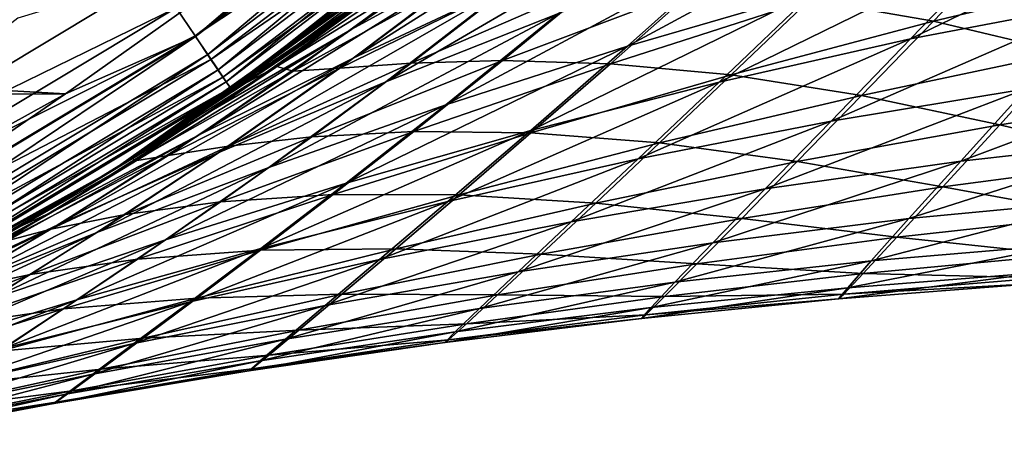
# Model space of a CAD drawing. Header units: metres. Extents: x -23 to 245, y -35 to 23.
# Tile 21 of 166: x 11.72 to 17.22, y -20.98 to -18.64. Entities that reach past the tile are written whole.
import ezdxf

# ---------------------------------------------------------------- set-up
doc = ezdxf.new("R2010")
doc.units = ezdxf.units.M
doc.layers.add('solid_509092_SW0002', color=7, linetype='CONTINUOUS')

msp = doc.modelspace()

# ---------------------------------------------------------------- linework, layer by layer
at = {"layer": 'solid_509092_SW0002'}
for points in [[(12.589719, -18.568445, 149.900879), (12.696207, -18.725504, 149.781555), (14.646364, -17.243032, 149.781555)], [(14.646364, -17.243032, 149.781555), (12.696207, -18.725504, 149.781555), (14.748917, -17.363768, 149.622971)], [(14.649642, -17.246891, 0.016902), (12.699048, -18.729694, 0.016902), (14.030676, -17.589457)], [(12.766815, -18.829643, 0.066791), (12.699048, -18.729694, 0.016902), (14.649642, -17.246891, 0.016902)], [(14.727818, -17.338928, 0.066791), (12.766815, -18.829643, 0.066791), (14.649642, -17.246891, 0.016902)], [(12.696207, -18.725504, 149.781555), (12.785105, -18.856619, 149.622971), (14.748917, -17.363768, 149.622971)], [(12.825015, -18.915482, 0.146262), (12.766815, -18.829643, 0.066791), (14.727818, -17.338928, 0.066791)], [(14.748917, -17.363768, 149.622971), (12.785105, -18.856619, 149.622971), (14.826025, -17.454546, 149.433075)], [(14.794957, -17.417971, 0.146262), (12.825015, -18.915482, 0.146262), (14.727818, -17.338928, 0.066791)], [(12.869674, -18.981348, 0.249887), (12.825015, -18.915482, 0.146262), (14.794957, -17.417971, 0.146262)], [(14.846476, -17.478622, 0.249887), (12.869674, -18.981348, 0.249887), (14.794957, -17.417971, 0.146262)], [(12.785105, -18.856619, 149.622971), (12.851946, -18.955202, 149.433075), (14.826025, -17.454546, 149.433075)], [(14.826025, -17.454546, 149.433075), (12.851946, -18.955202, 149.433075), (14.873815, -17.510809, 149.22142)], [(12.897741, -19.022745, 0.37059), (12.869674, -18.981348, 0.249887), (14.846476, -17.478622, 0.249887)], [(14.878855, -17.516743, 0.37059), (12.897741, -19.022745, 0.37059), (14.846476, -17.478622, 0.249887)], [(12.851946, -18.955202, 149.433075), (12.893373, -19.016302, 149.22142), (14.873815, -17.510809, 149.22142)], [(14.873815, -17.510809, 149.22142), (12.893373, -19.016302, 149.22142), (14.340281, -17.982113, 149)], [(14.878855, -17.516743, 0.37059), (14.340281, -17.982113, 0.5), (12.897741, -19.022745, 0.37059)], [(13.571715, -18.687937, 113.359711), (14.390459, -18.237268, 112.776825), (15.255829, -17.52828, 114.03511)], [(14.484524, -17.993259, 114.672066), (13.571715, -18.687937, 113.359711), (15.255829, -17.52828, 114.03511)], [(14.030676, -17.589457), (11.97273, -19.05003), (-14.030578, -17.589535)], [(11.97273, -19.05003), (-11.972623, -19.050097), (-14.030578, -17.589535)], [(12.699048, -18.729694, 0.016902), (11.97273, -19.05003), (14.030676, -17.589457)], [(13.579759, -18.849638, 111.450508), (14.479653, -18.426538, 110.938232), (15.254199, -17.790897, 112.213722)], [(14.390459, -18.237268, 112.776825), (13.579759, -18.849638, 111.450508), (15.254199, -17.790897, 112.213722)], [(15.111282, -18.782845, 107.429436), (16.150784, -18.479435, 107.107315), (16.746828, -17.900446, 108.395355)], [(15.721936, -18.238146, 108.753769), (15.111282, -18.782845, 107.429436), (16.746828, -17.900446, 108.395355)], [(14.340281, -17.982113, 149), (12.236752, -19.474648, 149), (14.217701, -18.079185, 117.323212)], [(12.236752, -19.474648, 0.5), (14.340281, -17.982113, 0.5), (12.344769, -19.406357, 78.090309)], [(12.897741, -19.022745, 0.37059), (14.340281, -17.982113, 0.5), (12.236752, -19.474648, 0.5)], [(12.893373, -19.016302, 149.22142), (12.236752, -19.474648, 149), (14.340281, -17.982113, 149)], [(14.340281, -17.982113, 0.5), (12.96879, -18.995012, 77.232193), (12.344769, -19.406357, 78.090309)], [(14.340281, -17.982113, 0.5), (13.595275, -18.551779, 76.427963), (12.96879, -18.995012, 77.232193)], [(16.693663, -18.742754, 105.519852), (17.779932, -18.534597, 105.314751), (18.293747, -17.965368, 106.603088)], [(17.212557, -18.205441, 106.829987), (16.693663, -18.742754, 105.519852), (18.293747, -17.965368, 106.603088)], [(12.798376, -19.136856, 113.950081), (13.571715, -18.687937, 113.359711), (14.484524, -17.993259, 114.672066)], [(13.764238, -18.455231, 115.316551), (12.798376, -19.136856, 113.950081), (14.484524, -17.993259, 114.672066)], [(13.761346, -18.98123, 109.592545), (14.726084, -18.600145, 109.155701), (15.417644, -18.015394, 110.454788)], [(14.479653, -18.426538, 110.938232), (13.761346, -18.98123, 109.592545), (15.417644, -18.015394, 110.454788)], [(12.236752, -19.474648, 149), (13.592713, -18.553656, 116.568924), (14.217701, -18.079185, 117.323212)], [(15.62332, -18.983538, 105.76796), (16.693663, -18.742754, 105.519852), (17.212557, -18.205441, 106.829987)], [(16.150784, -18.479435, 107.107315), (15.62332, -18.983538, 105.76796), (17.212557, -18.205441, 106.829987)], [(16.130016, -18.522341, 86.24778), (17.257904, -18.187788, 86.330856), (16.820738, -18.643286, 87.440887)], [(16.820738, -18.643286, 87.440887), (17.257904, -18.187788, 86.330856), (17.961025, -18.370483, 87.450157)], [(12.719583, -19.278946, 111.981316), (13.579759, -18.849638, 111.450508), (14.390459, -18.237268, 112.776825)], [(13.571715, -18.687937, 113.359711), (12.719583, -19.278946, 111.981316), (14.390459, -18.237268, 112.776825)], [(14.096429, -19.111166, 107.789841), (15.111282, -18.782845, 107.429436), (15.721936, -18.238146, 108.753769)], [(14.726084, -18.600145, 109.155701), (14.096429, -19.111166, 107.789841), (15.721936, -18.238146, 108.753769)], [(13.994061, -18.282679, 77.422623), (12.96879, -18.995012, 77.232193), (13.595275, -18.551779, 76.427963)], [(13.152076, -18.896118, 78.581917), (12.96879, -18.995012, 77.232193), (13.994061, -18.282679, 77.422623)], [(13.152076, -18.896118, 78.581917), (13.994061, -18.282679, 77.422623), (13.98954, -18.380215, 79.112717)], [(16.820738, -18.643286, 87.440887), (17.961025, -18.370483, 87.450157), (17.556553, -18.819115, 88.602203)], [(12.470991, -18.393335, 149.97493), (11.70662, -18.626726, 150), (10.409216, -19.633865, 149.97493)], [(12.470991, -18.393335, 149.97493), (10.409216, -19.633865, 149.97493), (12.589719, -18.568445, 149.900879)], [(13.152076, -18.896118, 78.581917), (13.98954, -18.380215, 79.112717), (13.244919, -18.922081, 80.258873)], [(13.244919, -18.922081, 80.258873), (13.98954, -18.380215, 79.112717), (14.166063, -18.414898, 80.720146)], [(13.244919, -18.922081, 80.258873), (14.166063, -18.414898, 80.720146), (13.504584, -18.906187, 81.854767)], [(13.504584, -18.906187, 81.854767), (14.166063, -18.414898, 80.720146), (14.494951, -18.419594, 82.235779)], [(13.504584, -18.906187, 81.854767), (14.494951, -18.419594, 82.235779), (13.902801, -18.878422, 83.364586)], [(13.902801, -18.878422, 83.364586), (14.494951, -18.419594, 82.235779), (14.947662, -18.424316, 83.659218)], [(13.902801, -18.878422, 83.364586), (14.947662, -18.424316, 83.659218), (14.414161, -18.863768, 84.786659)], [(14.414161, -18.863768, 84.786659), (14.947662, -18.424316, 83.659218), (15.499532, -18.452978, 84.99353)], [(13.764238, -18.455231, 115.316551), (12.966843, -18.996342, 115.765404), (12.343404, -19.407225, 114.907753)], [(13.764238, -18.455231, 115.316551), (12.343404, -19.407225, 114.907753), (12.798376, -19.136856, 113.950081)], [(12.829771, -19.376181, 110.055626), (13.761346, -18.98123, 109.592545), (14.479653, -18.426538, 110.938232)], [(13.579759, -18.849638, 111.450508), (12.829771, -19.376181, 110.055626), (14.479653, -18.426538, 110.938232)], [(13.764238, -18.455231, 115.316551), (13.592713, -18.553656, 116.568924), (12.966843, -18.996342, 115.765404)], [(14.414161, -18.863768, 84.786659), (15.499532, -18.452978, 84.99353), (15.016725, -18.881002, 86.125313)], [(14.571382, -19.253263, 106.054474), (15.62332, -18.983538, 105.76796), (16.150784, -18.479435, 107.107315)], [(15.111282, -18.782845, 107.429436), (14.571382, -19.253263, 106.054474), (16.150784, -18.479435, 107.107315)], [(15.016725, -18.881002, 86.125313), (15.499532, -18.452978, 84.99353), (16.130016, -18.522341, 86.24778)], [(15.016725, -18.881002, 86.125313), (16.130016, -18.522341, 86.24778), (15.690898, -18.94363, 87.394371)], [(15.690898, -18.94363, 87.394371), (16.130016, -18.522341, 86.24778), (16.820738, -18.643286, 87.440887)], [(16.248697, -19.200987, 104.168404), (17.33877, -19.021711, 103.984535), (17.779932, -18.534597, 105.314751)], [(16.693663, -18.742754, 105.519852), (16.248697, -19.200987, 104.168404), (17.779932, -18.534597, 105.314751)], [(10.409216, -19.633865, 149.97493), (10.508315, -19.820786, 149.900879), (12.589719, -18.568445, 149.900879)], [(12.589719, -18.568445, 149.900879), (10.508315, -19.820786, 149.900879), (12.696207, -18.725504, 149.781555)], [(12.236752, -19.474648, 149), (12.966843, -18.996342, 115.765404), (13.592713, -18.553656, 116.568924)], [(13.108126, -19.45989, 108.181198), (14.096429, -19.111166, 107.789841), (14.726084, -18.600145, 109.155701)], [(13.761346, -18.98123, 109.592545), (13.108126, -19.45989, 108.181198), (14.726084, -18.600145, 109.155701)], [(15.690898, -18.94363, 87.394371), (16.820738, -18.643286, 87.440887), (16.419771, -19.058113, 88.618988)], [(16.419771, -19.058113, 88.618988), (16.820738, -18.643286, 87.440887), (17.556553, -18.819115, 88.602203)], [(11.899607, -19.708714, 112.519661), (12.719583, -19.278946, 111.981316), (13.571715, -18.687937, 113.359711)], [(12.798376, -19.136856, 113.950081), (11.899607, -19.708714, 112.519661), (13.571715, -18.687937, 113.359711)], [(10.508315, -19.820786, 149.900879), (10.597198, -19.988436, 149.781555), (12.696207, -18.725504, 149.781555)], [(12.696207, -18.725504, 149.781555), (10.597198, -19.988436, 149.781555), (12.785105, -18.856619, 149.622971)], [(12.699048, -18.729694, 0.016902), (10.599569, -19.992908, 0.016902), (11.97273, -19.05003)], [(10.656133, -20.099598, 0.066791), (10.599569, -19.992908, 0.016902), (12.699048, -18.729694, 0.016902)], [(12.766815, -18.829643, 0.066791), (10.656133, -20.099598, 0.066791), (12.699048, -18.729694, 0.016902)], [(15.171374, -19.411291, 104.388084), (16.248697, -19.200987, 104.168404), (16.693663, -18.742754, 105.519852)], [(15.62332, -18.983538, 105.76796), (15.171374, -19.411291, 104.388084), (16.693663, -18.742754, 105.519852)], [(13.539939, -19.548246, 106.374031), (14.571382, -19.253263, 106.054474), (15.111282, -18.782845, 107.429436)], [(14.096429, -19.111166, 107.789841), (13.539939, -19.548246, 106.374031), (15.111282, -18.782845, 107.429436)], [(10.597198, -19.988436, 149.781555), (10.671399, -20.128393, 149.622971), (12.785105, -18.856619, 149.622971)], [(10.704711, -20.191227, 0.146262), (10.656133, -20.099598, 0.066791), (12.766815, -18.829643, 0.066791)], [(12.785105, -18.856619, 149.622971), (10.671399, -20.128393, 149.622971), (12.851946, -18.955202, 149.433075)], [(12.825015, -18.915482, 0.146262), (10.704711, -20.191227, 0.146262), (12.766815, -18.829643, 0.066791)], [(11.9329, -19.779778, 110.535973), (12.829771, -19.376181, 110.055626), (13.579759, -18.849638, 111.450508)], [(12.719583, -19.278946, 111.981316), (11.9329, -19.779778, 110.535973), (13.579759, -18.849638, 111.450508)], [(13.349002, -19.288973, 84.54792), (14.414161, -18.863768, 84.786659), (13.919124, -19.25943, 85.96875)], [(13.349002, -19.288973, 84.54792), (13.902801, -18.878422, 83.364586), (14.414161, -18.863768, 84.786659)], [(13.919124, -19.25943, 85.96875), (14.414161, -18.863768, 84.786659), (15.016725, -18.881002, 86.125313)], [(16.419771, -19.058113, 88.618988), (17.556553, -18.819115, 88.602203), (17.191303, -19.221783, 89.833961)], [(17.191303, -19.221783, 89.833961), (17.556553, -18.819115, 88.602203), (18.32781, -19.043663, 89.769173)], [(10.741986, -20.261536, 0.249887), (10.704711, -20.191227, 0.146262), (12.825015, -18.915482, 0.146262)], [(12.869674, -18.981348, 0.249887), (10.741986, -20.261536, 0.249887), (12.825015, -18.915482, 0.146262)], [(13.152076, -18.896118, 78.581917), (12.344769, -19.406357, 78.090309), (12.96879, -18.995012, 77.232193)], [(12.359341, -19.423573, 79.787346), (12.344769, -19.406357, 78.090309), (13.152076, -18.896118, 78.581917)], [(12.359341, -19.423573, 79.787346), (13.152076, -18.896118, 78.581917), (13.244919, -18.922081, 80.258873)], [(12.544997, -19.394053, 81.453453), (13.504584, -18.906187, 81.854767), (12.883341, -19.340654, 83.042587)], [(12.544997, -19.394053, 81.453453), (13.244919, -18.922081, 80.258873), (13.504584, -18.906187, 81.854767)], [(12.883341, -19.340654, 83.042587), (13.902801, -18.878422, 83.364586), (13.349002, -19.288973, 84.54792)], [(12.883341, -19.340654, 83.042587), (13.504584, -18.906187, 81.854767), (13.902801, -18.878422, 83.364586)], [(13.919124, -19.25943, 85.96875), (15.016725, -18.881002, 86.125313), (14.57264, -19.267859, 87.314301)], [(14.57264, -19.267859, 87.314301), (15.016725, -18.881002, 86.125313), (15.690898, -18.94363, 87.394371)], [(16.97307, -19.425867, 102.616325), (18.074131, -19.302767, 102.48436), (18.439487, -18.876286, 103.840088)], [(17.33877, -19.021711, 103.984535), (16.97307, -19.425867, 102.616325), (18.439487, -18.876286, 103.840088)], [(10.671399, -20.128393, 149.622971), (10.727189, -20.233625, 149.433075), (12.851946, -18.955202, 149.433075)], [(12.851946, -18.955202, 149.433075), (10.727189, -20.233625, 149.433075), (12.893373, -19.016302, 149.22142)], [(12.359341, -19.423573, 79.787346), (13.244919, -18.922081, 80.258873), (12.544997, -19.394053, 81.453453)], [(14.57264, -19.267859, 87.314301), (15.690898, -18.94363, 87.394371), (15.29106, -19.323687, 88.605034)], [(15.29106, -19.323687, 88.605034), (15.690898, -18.94363, 87.394371), (16.419771, -19.058113, 88.618988)], [(10.727189, -20.233625, 149.433075), (10.761766, -20.298845, 149.22142), (12.893373, -19.016302, 149.22142)], [(10.765414, -20.305725, 0.37059), (10.741986, -20.261536, 0.249887), (12.869674, -18.981348, 0.249887)], [(12.893373, -19.016302, 149.22142), (10.761766, -20.298845, 149.22142), (12.236752, -19.474648, 149)], [(12.897741, -19.022745, 0.37059), (10.765414, -20.305725, 0.37059), (12.869674, -18.981348, 0.249887)], [(12.897741, -19.022745, 0.37059), (12.236752, -19.474648, 0.5), (10.765414, -20.305725, 0.37059)], [(12.14825, -19.824514, 108.596138), (13.108126, -19.45989, 108.181198), (13.761346, -18.98123, 109.592545)], [(12.829771, -19.376181, 110.055626), (12.14825, -19.824514, 108.596138), (13.761346, -18.98123, 109.592545)], [(12.236752, -19.474648, 149), (12.343404, -19.407225, 114.907753), (12.966843, -18.996342, 115.765404)], [(14.108897, -19.649794, 104.639915), (15.171374, -19.411291, 104.388084), (15.62332, -18.983538, 105.76796)], [(14.571382, -19.253263, 106.054474), (14.108897, -19.649794, 104.639915), (15.62332, -18.983538, 105.76796)], [(15.880219, -19.580276, 102.780006), (16.97307, -19.425867, 102.616325), (17.33877, -19.021711, 103.984535)], [(16.248697, -19.200987, 104.168404), (15.880219, -19.580276, 102.780006), (17.33877, -19.021711, 103.984535)], [(11.97273, -19.05003), (9.764457, -20.27079), (-11.972623, -19.050097)], [(10.599569, -19.992908, 0.016902), (9.764457, -20.27079), (11.97273, -19.05003)], [(15.29106, -19.323687, 88.605034), (16.419771, -19.058113, 88.618988), (16.060162, -19.427708, 89.872131)], [(16.060162, -19.427708, 89.872131), (16.419771, -19.058113, 88.618988), (17.191303, -19.221783, 89.833961)], [(17.191303, -19.221783, 89.833961), (18.32781, -19.043663, 89.769173), (18.002401, -19.420385, 91.07177)], [(12.798376, -19.136856, 113.950081), (12.343404, -19.407225, 114.907753), (11.72632, -19.786192, 113.996468)], [(12.798376, -19.136856, 113.950081), (11.72632, -19.786192, 113.996468), (11.899607, -19.708714, 112.519661)], [(12.530704, -19.864805, 106.720535), (13.539939, -19.548246, 106.374031), (14.096429, -19.111166, 107.789841)], [(13.108126, -19.45989, 108.181198), (12.530704, -19.864805, 106.720535), (14.096429, -19.111166, 107.789841)], [(14.797308, -19.763996, 102.972626), (15.880219, -19.580276, 102.780006), (16.248697, -19.200987, 104.168404)], [(15.171374, -19.411291, 104.388084), (14.797308, -19.763996, 102.972626), (16.248697, -19.200987, 104.168404)], [(16.060162, -19.427708, 89.872131), (17.191303, -19.221783, 89.833961), (16.87429, -19.569307, 91.146324)], [(16.87429, -19.569307, 91.146324), (17.191303, -19.221783, 89.833961), (18.002401, -19.420385, 91.07177)], [(11.071316, -20.186806, 111.023956), (11.9329, -19.779778, 110.535973), (12.719583, -19.278946, 111.981316)], [(11.899607, -19.708714, 112.519661), (11.071316, -20.186806, 111.023956), (12.719583, -19.278946, 111.981316)], [(12.304953, -19.723663, 84.284492), (13.349002, -19.288973, 84.54792), (12.837983, -19.653284, 85.784157)], [(12.304953, -19.723663, 84.284492), (12.883341, -19.340654, 83.042587), (13.349002, -19.288973, 84.54792)], [(12.837983, -19.653284, 85.784157), (13.919124, -19.25943, 85.96875), (13.466858, -19.612314, 87.20504)], [(12.837983, -19.653284, 85.784157), (13.349002, -19.288973, 84.54792), (13.919124, -19.25943, 85.96875)], [(13.063063, -19.91367, 104.919609), (14.108897, -19.649794, 104.639915), (14.571382, -19.253263, 106.054474)], [(13.539939, -19.548246, 106.374031), (13.063063, -19.91367, 104.919609), (14.571382, -19.253263, 106.054474)], [(13.466858, -19.612314, 87.20504), (13.919124, -19.25943, 85.96875), (14.57264, -19.267859, 87.314301)], [(13.466858, -19.612314, 87.20504), (14.57264, -19.267859, 87.314301), (14.171319, -19.612926, 88.563278)], [(14.171319, -19.612926, 88.563278), (14.57264, -19.267859, 87.314301), (15.29106, -19.323687, 88.605034)], [(16.684284, -19.746214, 101.216476), (17.785397, -19.640808, 101.096199), (18.074131, -19.302767, 102.48436)], [(16.97307, -19.425867, 102.616325), (16.684284, -19.746214, 101.216476), (18.074131, -19.302767, 102.48436)], [(11.889905, -19.805609, 82.70179), (12.883341, -19.340654, 83.042587), (12.304953, -19.723663, 84.284492)], [(11.889905, -19.805609, 82.70179), (12.544997, -19.394053, 81.453453), (12.883341, -19.340654, 83.042587)], [(14.171319, -19.612926, 88.563278), (15.29106, -19.323687, 88.605034), (14.935102, -19.659288, 89.885887)], [(14.935102, -19.659288, 89.885887), (15.29106, -19.323687, 88.605034), (16.060162, -19.427708, 89.872131)], [(11.218261, -20.200531, 109.026978), (12.14825, -19.824514, 108.596138), (12.829771, -19.376181, 110.055626)], [(11.9329, -19.779778, 110.535973), (11.218261, -20.200531, 109.026978), (12.829771, -19.376181, 110.055626)], [(11.615919, -19.877459, 81.042221), (12.544997, -19.394053, 81.453453), (11.889905, -19.805609, 82.70179)], [(11.615919, -19.877459, 81.042221), (12.359341, -19.423573, 79.787346), (12.544997, -19.394053, 81.453453)], [(12.236752, -19.474648, 149), (11.72632, -19.786192, 113.996468), (12.343404, -19.407225, 114.907753)], [(12.236752, -19.474648, 0.5), (12.344769, -19.406357, 78.090309), (11.727259, -19.785637, 79.001762)], [(12.359341, -19.423573, 79.787346), (11.727259, -19.785637, 79.001762), (12.344769, -19.406357, 78.090309)], [(13.726056, -19.975023, 103.191376), (14.797308, -19.763996, 102.972626), (15.171374, -19.411291, 104.388084)], [(14.108897, -19.649794, 104.639915), (13.726056, -19.975023, 103.191376), (15.171374, -19.411291, 104.388084)], [(12.359341, -19.423573, 79.787346), (11.121673, -20.132273, 79.967407), (11.727259, -19.785637, 79.001762)], [(11.615919, -19.877459, 81.042221), (11.121673, -20.132273, 79.967407), (12.359341, -19.423573, 79.787346)], [(11.545371, -20.199253, 107.087852), (12.530704, -19.864805, 106.720535), (13.108126, -19.45989, 108.181198)], [(12.14825, -19.824514, 108.596138), (11.545371, -20.199253, 107.087852), (13.108126, -19.45989, 108.181198)], [(14.935102, -19.659288, 89.885887), (16.060162, -19.427708, 89.872131), (15.750117, -19.74452, 91.200981)], [(15.589325, -19.88052, 101.361198), (16.684284, -19.746214, 101.216476), (16.97307, -19.425867, 102.616325)], [(15.880219, -19.580276, 102.780006), (15.589325, -19.88052, 101.361198), (16.97307, -19.425867, 102.616325)], [(15.750117, -19.74452, 91.200981), (16.060162, -19.427708, 89.872131), (16.87429, -19.569307, 91.146324)], [(16.87429, -19.569307, 91.146324), (18.002401, -19.420385, 91.07177), (17.736219, -19.726715, 92.451309)], [(12.236752, -19.474648, 149), (9.979338, -20.722279, 149), (11.72632, -19.786192, 113.996468)], [(9.979338, -20.722279, 0.5), (12.236752, -19.474648, 0.5), (10.532977, -20.446428, 80.98658)], [(10.765414, -20.305725, 0.37059), (12.236752, -19.474648, 0.5), (9.979338, -20.722279, 0.5)], [(10.761766, -20.298845, 149.22142), (9.979338, -20.722279, 149), (12.236752, -19.474648, 149)], [(12.236752, -19.474648, 0.5), (11.121673, -20.132273, 79.967407), (10.532977, -20.446428, 80.98658)], [(12.236752, -19.474648, 0.5), (11.727259, -19.785637, 79.001762), (11.121673, -20.132273, 79.967407)], [(12.035383, -20.200092, 105.222229), (13.063063, -19.91367, 104.919609), (13.539939, -19.548246, 106.374031)], [(12.530704, -19.864805, 106.720535), (12.035383, -20.200092, 105.222229), (13.539939, -19.548246, 106.374031)], [(14.501898, -20.042467, 101.528313), (15.589325, -19.88052, 101.361198), (15.880219, -19.580276, 102.780006)], [(14.797308, -19.763996, 102.972626), (14.501898, -20.042467, 101.528313), (15.880219, -19.580276, 102.780006)], [(15.750117, -19.74452, 91.200981), (16.87429, -19.569307, 91.146324), (16.61648, -19.850346, 92.531532)], [(16.61648, -19.850346, 92.531532), (16.87429, -19.569307, 91.146324), (17.736219, -19.726715, 92.451309)], [(12.374203, -19.973339, 87.07164), (13.466858, -19.612314, 87.20504), (13.061276, -19.92292, 88.497215)], [(12.374203, -19.973339, 87.07164), (12.837983, -19.653284, 85.784157), (13.466858, -19.612314, 87.20504)], [(13.061276, -19.92292, 88.497215), (13.466858, -19.612314, 87.20504), (14.171319, -19.612926, 88.563278)], [(13.061276, -19.92292, 88.497215), (14.171319, -19.612926, 88.563278), (13.816836, -19.914373, 89.877464)], [(13.816836, -19.914373, 89.877464), (14.171319, -19.612926, 88.563278), (14.935102, -19.659288, 89.885887)], [(11.774057, -20.058222, 85.577637), (12.837983, -19.653284, 85.784157), (12.374203, -19.973339, 87.07164)], [(11.774057, -20.058222, 85.577637), (12.304953, -19.723663, 84.284492), (12.837983, -19.653284, 85.784157)], [(12.667974, -20.211361, 103.432907), (13.726056, -19.975023, 103.191376), (14.108897, -19.649794, 104.639915)], [(13.063063, -19.91367, 104.919609), (12.667974, -20.211361, 103.432907), (14.108897, -19.649794, 104.639915)], [(13.816836, -19.914373, 89.877464), (14.935102, -19.659288, 89.885887), (14.630458, -19.944595, 91.237335)], [(14.630458, -19.944595, 91.237335), (14.935102, -19.659288, 89.885887), (15.750117, -19.74452, 91.200981)], [(16.473658, -19.981876, 99.791763), (17.574924, -19.889032, 99.682243), (17.785397, -19.640808, 101.096199)], [(16.684284, -19.746214, 101.216476), (16.473658, -19.981876, 99.791763), (17.785397, -19.640808, 101.096199)], [(11.899607, -19.708714, 112.519661), (11.120749, -20.132784, 113.030533), (10.531791, -20.447039, 112.010803)], [(11.899607, -19.708714, 112.519661), (10.531791, -20.447039, 112.010803), (11.071316, -20.186806, 111.023956)], [(11.899607, -19.708714, 112.519661), (11.72632, -19.786192, 113.996468), (11.120749, -20.132784, 113.030533)], [(11.28255, -20.162912, 84.00383), (12.304953, -19.723663, 84.284492), (11.774057, -20.058222, 85.577637)], [(11.28255, -20.162912, 84.00383), (11.889905, -19.805609, 82.70179), (12.304953, -19.723663, 84.284492)], [(14.630458, -19.944595, 91.237335), (15.750117, -19.74452, 91.200981), (15.499649, -19.999054, 92.598297)], [(15.376887, -20.101563, 99.918877), (16.473658, -19.981876, 99.791763), (16.684284, -19.746214, 101.216476)], [(15.589325, -19.88052, 101.361198), (15.376887, -20.101563, 99.918877), (16.684284, -19.746214, 101.216476)], [(15.499649, -19.999054, 92.598297), (15.750117, -19.74452, 91.200981), (16.61648, -19.850346, 92.531532)], [(16.61648, -19.850346, 92.531532), (17.736219, -19.726715, 92.451309), (17.541719, -19.948656, 93.883591)], [(9.979338, -20.722279, 149), (11.120749, -20.132784, 113.030533), (11.72632, -19.786192, 113.996468)], [(10.318831, -20.583435, 109.465485), (11.218261, -20.200531, 109.026978), (11.9329, -19.779778, 110.535973)], [(11.071316, -20.186806, 111.023956), (10.318831, -20.583435, 109.465485), (11.9329, -19.779778, 110.535973)], [(13.423376, -20.230793, 101.715767), (14.501898, -20.042467, 101.528313), (14.797308, -19.763996, 102.972626)], [(13.726056, -19.975023, 103.191376), (13.423376, -20.230793, 101.715767), (14.797308, -19.763996, 102.972626)], [(10.585304, -20.547905, 107.469597), (11.545371, -20.199253, 107.087852), (12.14825, -19.824514, 108.596138)], [(11.218261, -20.200531, 109.026978), (10.585304, -20.547905, 107.469597), (12.14825, -19.824514, 108.596138)], [(10.922278, -20.267885, 82.35141), (11.889905, -19.805609, 82.70179), (11.28255, -20.162912, 84.00383)], [(10.922278, -20.267885, 82.35141), (11.615919, -19.877459, 81.042221), (11.889905, -19.805609, 82.70179)], [(15.499649, -19.999054, 92.598297), (16.61648, -19.850346, 92.531532), (16.429213, -20.052647, 93.96714)], [(16.429213, -20.052647, 93.96714), (16.61648, -19.850346, 92.531532), (17.541719, -19.948656, 93.883591)], [(11.027352, -20.506235, 105.542816), (12.035383, -20.200092, 105.222229), (12.530704, -19.864805, 106.720535)], [(11.545371, -20.199253, 107.087852), (11.027352, -20.506235, 105.542816), (12.530704, -19.864805, 106.720535)], [(14.285684, -20.247427, 100.062172), (15.376887, -20.101563, 99.918877), (15.589325, -19.88052, 101.361198)], [(14.501898, -20.042467, 101.528313), (14.285684, -20.247427, 100.062172), (15.589325, -19.88052, 101.361198)], [(16.342268, -20.13179, 98.348549), (17.444227, -20.045864, 98.248596), (17.574924, -19.889032, 99.682243)], [(16.473658, -19.981876, 99.791763), (16.342268, -20.13179, 98.348549), (17.574924, -19.889032, 99.682243)], [(11.624356, -20.471008, 103.693359), (12.667974, -20.211361, 103.432907), (13.063063, -19.91367, 104.919609)], [(12.035383, -20.200092, 105.222229), (11.624356, -20.471008, 103.693359), (13.063063, -19.91367, 104.919609)], [(11.961492, -20.250755, 88.410919), (13.061276, -19.92292, 88.497215), (12.705967, -20.190813, 89.849564)], [(11.961492, -20.250755, 88.410919), (12.374203, -19.973339, 87.07164), (13.061276, -19.92292, 88.497215)], [(12.705967, -20.190813, 89.849564), (13.816836, -19.914373, 89.877464), (13.515888, -20.168106, 91.256996)], [(12.705967, -20.190813, 89.849564), (13.061276, -19.92292, 88.497215), (13.816836, -19.914373, 89.877464)], [(13.515888, -20.168106, 91.256996), (13.816836, -19.914373, 89.877464), (14.630458, -19.944595, 91.237335)], [(13.515888, -20.168106, 91.256996), (14.630458, -19.944595, 91.237335), (14.386216, -20.172035, 92.652657)], [(14.386216, -20.172035, 92.652657), (14.630458, -19.944595, 91.237335), (15.499649, -19.999054, 92.598297)], [(16.429213, -20.052647, 93.96714), (17.541719, -19.948656, 93.883591), (17.426979, -20.077095, 95.341492)], [(11.295315, -20.347275, 86.919159), (12.374203, -19.973339, 87.07164), (11.961492, -20.250755, 88.410919)], [(11.295315, -20.347275, 86.919159), (11.774057, -20.058222, 85.577637), (12.374203, -19.973339, 87.07164)], [(12.354989, -20.444239, 101.921051), (13.423376, -20.230793, 101.715767), (13.726056, -19.975023, 103.191376)], [(12.667974, -20.211361, 103.432907), (12.354989, -20.444239, 101.921051), (13.726056, -19.975023, 103.191376)], [(14.386216, -20.172035, 92.652657), (15.499649, -19.999054, 92.598297), (15.319006, -20.180916, 94.043449)], [(15.243572, -20.243017, 98.459633), (16.342268, -20.13179, 98.348549), (16.473658, -19.981876, 99.791763)], [(15.376887, -20.101563, 99.918877), (15.243572, -20.243017, 98.459633), (16.473658, -19.981876, 99.791763)], [(15.319006, -20.180916, 94.043449), (15.499649, -19.999054, 92.598297), (16.429213, -20.052647, 93.96714)], [(10.727819, -20.469902, 85.35556), (11.774057, -20.058222, 85.577637), (11.295315, -20.347275, 86.919159)], [(10.727819, -20.469902, 85.35556), (11.28255, -20.162912, 84.00383), (11.774057, -20.058222, 85.577637)], [(13.201109, -20.41881, 100.22023), (14.285684, -20.247427, 100.062172), (14.501898, -20.042467, 101.528313)], [(13.423376, -20.230793, 101.715767), (13.201109, -20.41881, 100.22023), (14.501898, -20.042467, 101.528313)], [(15.319006, -20.180916, 94.043449), (16.429213, -20.052647, 93.96714), (16.319853, -20.168184, 95.428276)], [(16.290796, -20.194426, 96.892288), (17.394524, -20.109257, 96.800117), (17.444227, -20.045864, 98.248596)], [(16.342268, -20.13179, 98.348549), (16.290796, -20.194426, 96.892288), (17.444227, -20.045864, 98.248596)], [(16.319853, -20.168184, 95.428276), (16.429213, -20.052647, 93.96714), (17.426979, -20.077095, 95.341492)], [(14.148951, -20.379293, 98.580986), (15.243572, -20.243017, 98.459633), (15.376887, -20.101563, 99.918877)], [(14.285684, -20.247427, 100.062172), (14.148951, -20.379293, 98.580986), (15.376887, -20.101563, 99.918877)], [(16.290796, -20.194426, 96.892288), (16.319853, -20.168184, 95.428276), (17.394524, -20.109257, 96.800117)], [(16.319853, -20.168184, 95.428276), (17.426979, -20.077095, 95.341492), (17.394524, -20.109257, 96.800117)], [(12.406921, -20.413626, 91.261925), (13.515888, -20.168106, 91.256996), (13.27667, -20.368486, 92.695648)], [(12.406921, -20.413626, 91.261925), (12.705967, -20.190813, 89.849564), (13.515888, -20.168106, 91.256996)], [(13.27667, -20.368486, 92.695648), (13.515888, -20.168106, 91.256996), (14.386216, -20.172035, 92.652657)], [(13.27667, -20.368486, 92.695648), (14.386216, -20.172035, 92.652657), (14.211564, -20.333122, 94.113068)], [(14.211564, -20.333122, 94.113068), (14.386216, -20.172035, 92.652657), (15.319006, -20.180916, 94.043449)], [(14.211564, -20.333122, 94.113068), (15.319006, -20.180916, 94.043449), (15.214875, -20.283272, 95.513908)], [(15.189541, -20.303932, 96.98938), (16.290796, -20.194426, 96.892288), (16.342268, -20.13179, 98.348549)], [(15.243572, -20.243017, 98.459633), (15.189541, -20.303932, 96.98938), (16.342268, -20.13179, 98.348549)], [(15.214875, -20.283272, 95.513908), (16.319853, -20.168184, 95.428276), (16.290796, -20.194426, 96.892288)], [(15.214875, -20.283272, 95.513908), (15.319006, -20.180916, 94.043449), (16.319853, -20.168184, 95.428276)], [(10.596493, -20.751965, 103.968834), (11.624356, -20.471008, 103.693359), (12.035383, -20.200092, 105.222229)], [(11.027352, -20.506235, 105.542816), (10.596493, -20.751965, 103.968834), (12.035383, -20.200092, 105.222229)], [(11.297825, -20.681543, 102.141266), (12.354989, -20.444239, 101.921051), (12.667974, -20.211361, 103.432907)], [(11.624356, -20.471008, 103.693359), (11.297825, -20.681543, 102.141266), (12.667974, -20.211361, 103.432907)], [(11.602987, -20.486458, 89.805344), (12.705967, -20.190813, 89.849564), (12.406921, -20.413626, 91.261925)], [(11.602987, -20.486458, 89.805344), (11.961492, -20.250755, 88.410919), (12.705967, -20.190813, 89.849564)], [(12.124143, -20.615047, 100.391304), (13.201109, -20.41881, 100.22023), (13.423376, -20.230793, 101.715767)], [(12.354989, -20.444239, 101.921051), (12.124143, -20.615047, 100.391304), (13.423376, -20.230793, 101.715767)], [(15.189541, -20.303932, 96.98938), (15.214875, -20.283272, 95.513908), (16.290796, -20.194426, 96.892288)], [(10.872517, -20.593523, 88.308472), (11.961492, -20.250755, 88.410919), (11.602987, -20.486458, 89.805344)], [(10.872517, -20.593523, 88.308472), (11.295315, -20.347275, 86.919159), (11.961492, -20.250755, 88.410919)], [(13.059211, -20.540371, 98.711739), (14.148951, -20.379293, 98.580986), (14.285684, -20.247427, 100.062172)], [(13.201109, -20.41881, 100.22023), (13.059211, -20.540371, 98.711739), (14.285684, -20.247427, 100.062172)], [(14.091377, -20.437729, 97.091026), (15.189541, -20.303932, 96.98938), (15.243572, -20.243017, 98.459633)], [(14.148951, -20.379293, 98.580986), (14.091377, -20.437729, 97.091026), (15.243572, -20.243017, 98.459633)], [(14.112549, -20.422281, 95.59848), (15.214875, -20.283272, 95.513908), (15.189541, -20.303932, 96.98938)], [(14.112549, -20.422281, 95.59848), (14.211564, -20.333122, 94.113068), (15.214875, -20.283272, 95.513908)], [(13.107349, -20.50893, 94.176552), (14.211564, -20.333122, 94.113068), (14.112549, -20.422281, 95.59848)], [(13.107349, -20.50893, 94.176552), (13.27667, -20.368486, 92.695648), (14.211564, -20.333122, 94.113068)], [(14.091377, -20.437729, 97.091026), (14.112549, -20.422281, 95.59848), (15.189541, -20.303932, 96.98938)], [(12.171477, -20.587603, 92.728584), (13.27667, -20.368486, 92.695648), (13.107349, -20.50893, 94.176552)], [(12.171477, -20.587603, 92.728584), (12.406921, -20.413626, 91.261925), (13.27667, -20.368486, 92.695648)], [(12.996922, -20.595766, 97.196846), (14.091377, -20.437729, 97.091026), (14.148951, -20.379293, 98.580986)], [(13.059211, -20.540371, 98.711739), (12.996922, -20.595766, 97.196846), (14.148951, -20.379293, 98.580986)], [(11.055679, -20.835476, 100.573349), (12.124143, -20.615047, 100.391304), (12.354989, -20.444239, 101.921051)], [(11.297825, -20.681543, 102.141266), (11.055679, -20.835476, 100.573349), (12.354989, -20.444239, 101.921051)], [(11.304009, -20.679724, 91.254448), (12.406921, -20.413626, 91.261925), (12.171477, -20.587603, 92.728584)], [(11.304009, -20.679724, 91.254448), (11.602987, -20.486458, 89.805344), (12.406921, -20.413626, 91.261925)], [(11.975122, -20.725996, 98.8508), (13.059211, -20.540371, 98.711739), (13.201109, -20.41881, 100.22023)], [(12.124143, -20.615047, 100.391304), (11.975122, -20.725996, 98.8508), (13.201109, -20.41881, 100.22023)], [(12.996922, -20.595766, 97.196846), (13.013373, -20.585133, 95.68206), (14.091377, -20.437729, 97.091026)], [(13.013373, -20.585133, 95.68206), (14.112549, -20.422281, 95.59848), (14.091377, -20.437729, 97.091026)], [(13.013373, -20.585133, 95.68206), (13.107349, -20.50893, 94.176552), (14.112549, -20.422281, 95.59848)], [(12.006821, -20.708, 94.234581), (13.107349, -20.50893, 94.176552), (13.013373, -20.585133, 95.68206)], [(12.006821, -20.708, 94.234581), (12.171477, -20.587603, 92.728584), (13.107349, -20.50893, 94.176552)], [(11.906784, -20.777994, 97.306366), (12.996922, -20.595766, 97.196846), (13.059211, -20.540371, 98.711739)], [(11.975122, -20.725996, 98.8508), (11.906784, -20.777994, 97.306366), (13.059211, -20.540371, 98.711739)], [(10.897415, -20.935919, 98.99691), (11.975122, -20.725996, 98.8508), (12.124143, -20.615047, 100.391304)], [(11.055679, -20.835476, 100.573349), (10.897415, -20.935919, 98.99691), (12.124143, -20.615047, 100.391304)], [(11.071076, -20.828579, 92.753006), (12.171477, -20.587603, 92.728584), (12.006821, -20.708, 94.234581)], [(11.071076, -20.828579, 92.753006), (11.304009, -20.679724, 91.254448), (12.171477, -20.587603, 92.728584)], [(11.906784, -20.777994, 97.306366), (11.917854, -20.771753, 95.764763), (12.996922, -20.595766, 97.196846)], [(11.917854, -20.771753, 95.764763), (13.013373, -20.585133, 95.68206), (12.996922, -20.595766, 97.196846)], [(11.917854, -20.771753, 95.764763), (12.006821, -20.708, 94.234581), (13.013373, -20.585133, 95.68206)], [(10.821559, -20.984364, 97.419022), (11.906784, -20.777994, 97.306366), (11.975122, -20.725996, 98.8508)], [(10.897415, -20.935919, 98.99691), (10.821559, -20.984364, 97.419022), (11.975122, -20.725996, 98.8508)], [(10.910432, -20.929993, 94.287987), (12.006821, -20.708, 94.234581), (11.917854, -20.771753, 95.764763)], [(10.910432, -20.929993, 94.287987), (11.071076, -20.828579, 92.753006), (12.006821, -20.708, 94.234581)], [(10.821559, -20.984364, 97.419022), (10.826494, -20.982065, 95.846725), (11.906784, -20.777994, 97.306366)], [(10.826494, -20.982065, 95.846725), (11.917854, -20.771753, 95.764763), (11.906784, -20.777994, 97.306366)], [(10.826494, -20.982065, 95.846725), (10.910432, -20.929993, 94.287987), (11.917854, -20.771753, 95.764763)]]:
    msp.add_3dface(points, dxfattribs=at)

doc.saveas('drawing.dxf')
